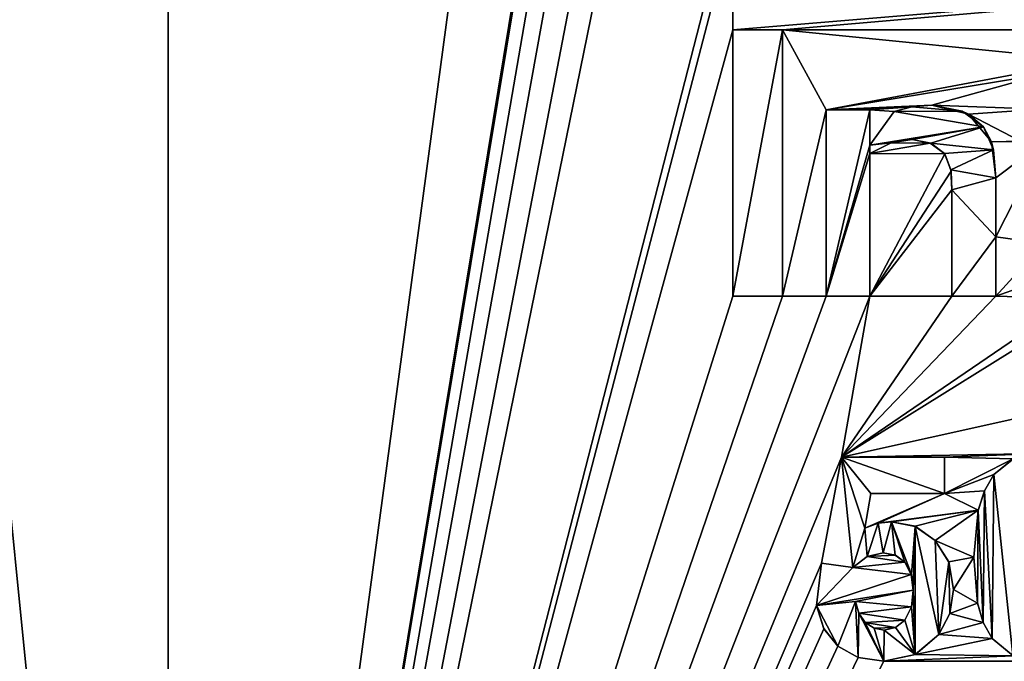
# Model space of a CAD drawing. Header units: millimetres. Extents: x -36.5 to 36.5, y -8.8 to 41.6.
# Tile 6 of 256: x -20.7 to -14.7, y 2.5 to 6.4. Entities that reach past the tile are written whole.
import ezdxf

# ---------------------------------------------------------------- set-up
doc = ezdxf.new("R2010")
doc.units = ezdxf.units.MM
doc.header["$LTSCALE"] = 65.185185
for name, color, linetype in [('1674', 7, 'CONTINUOUS'), ('1675', 7, 'CONTINUOUS'), ('1676', 7, 'CONTINUOUS'), ('1677', 7, 'CONTINUOUS'), ('1678', 7, 'CONTINUOUS'), ('1679', 7, 'CONTINUOUS'), ('1680', 7, 'CONTINUOUS'), ('1681', 7, 'CONTINUOUS'), ('1682', 7, 'CONTINUOUS'), ('1683', 7, 'CONTINUOUS'), ('1684', 7, 'CONTINUOUS'), ('1685', 7, 'CONTINUOUS'), ('1686', 7, 'CONTINUOUS'), ('1687', 7, 'CONTINUOUS'), ('1688', 7, 'CONTINUOUS'), ('1689', 7, 'CONTINUOUS'), ('1690', 7, 'CONTINUOUS'), ('1873', 7, 'CONTINUOUS'), ('1874', 7, 'CONTINUOUS'), ('1875', 7, 'CONTINUOUS'), ('1876', 7, 'CONTINUOUS'), ('1877', 7, 'CONTINUOUS'), ('1878', 7, 'CONTINUOUS'), ('1879', 7, 'CONTINUOUS'), ('1880', 7, 'CONTINUOUS'), ('1881', 7, 'CONTINUOUS'), ('1882', 7, 'CONTINUOUS'), ('1883', 7, 'CONTINUOUS'), ('1884', 7, 'CONTINUOUS'), ('1885', 7, 'CONTINUOUS'), ('1886', 7, 'CONTINUOUS'), ('1887', 7, 'CONTINUOUS'), ('1888', 7, 'CONTINUOUS'), ('1889', 7, 'CONTINUOUS'), ('1890', 7, 'CONTINUOUS'), ('1891', 7, 'CONTINUOUS'), ('1892', 7, 'CONTINUOUS'), ('1893', 7, 'CONTINUOUS'), ('1894', 7, 'CONTINUOUS'), ('1895', 7, 'CONTINUOUS'), ('1896', 7, 'CONTINUOUS'), ('1897', 7, 'CONTINUOUS'), ('2043', 7, 'CONTINUOUS'), ('546', 7, 'CONTINUOUS'), ('550', 7, 'CONTINUOUS'), ('551', 7, 'CONTINUOUS'), ('778', 7, 'CONTINUOUS')]:
    doc.layers.add(name, color=color, linetype=linetype)

msp = doc.modelspace()

# ---------------------------------------------------------------- linework, layer by layer
at = {"layer": '1674', "color": 7, "linetype": 'Continuous'}
for points in [[(-16.3282, 4.7302, 15.2), (-16.0222, 4.7302, 15.2), (-16.3282, 4.7302, 15), (-16.3282, 4.7302, 15.2)], [(-16.0222, 4.7302, 15.2), (-16.0222, 4.7302, 15), (-16.3282, 4.7302, 15), (-16.0222, 4.7302, 15.2)]]:
    msp.add_3dface(points, dxfattribs=at)
at = {"layer": '1675', "color": 7, "linetype": 'Continuous'}
for points in [[(-16.3282, 6.3672, 15.2), (-16.3282, 4.7302, 15.2), (-16.3282, 6.3672, 15), (-16.3282, 6.3672, 15.2)], [(-16.3282, 4.7302, 15.2), (-16.3282, 4.7302, 15), (-16.3282, 6.3672, 15), (-16.3282, 4.7302, 15.2)]]:
    msp.add_3dface(points, dxfattribs=at)
at = {"layer": '1676', "color": 7, "linetype": 'Continuous'}
for points in [[(-16.0222, 6.3672, 15.2), (-16.3282, 6.3672, 15.2), (-16.0222, 6.3672, 15), (-16.0222, 6.3672, 15.2)], [(-16.3282, 6.3672, 15.2), (-16.3282, 6.3672, 15), (-16.0222, 6.3672, 15), (-16.3282, 6.3672, 15.2)]]:
    msp.add_3dface(points, dxfattribs=at)
at = {"layer": '1677', "color": 7, "linetype": 'Continuous'}
for points in [[(-16.0222, 4.7302, 15.2), (-16.0222, 6.3672, 15.2), (-16.0222, 4.7302, 15), (-16.0222, 4.7302, 15.2)], [(-16.0222, 4.7302, 15), (-16.0222, 6.3672, 15.2), (-16.0222, 6.3672, 15), (-16.0222, 4.7302, 15)]]:
    msp.add_3dface(points, dxfattribs=at)
at = {"layer": '1678', "color": 7, "linetype": 'Continuous'}
for points in [[(-15.4842, 5.8752, 15.2), (-15.7542, 5.8752, 15.2), (-15.4842, 5.8752, 15), (-15.4842, 5.8752, 15.2)], [(-15.7542, 5.8752, 15.2), (-15.7542, 5.8752, 15), (-15.4842, 5.8752, 15), (-15.7542, 5.8752, 15.2)]]:
    msp.add_3dface(points, dxfattribs=at)
at = {"layer": '1679', "color": 7, "linetype": 'Continuous'}
for points in [[(-15.4842, 5.6582, 15.2), (-15.4842, 5.8752, 15.2), (-15.4842, 5.6582, 15), (-15.4842, 5.6582, 15.2)], [(-15.4842, 5.8752, 15.2), (-15.4842, 5.8752, 15), (-15.4842, 5.6582, 15), (-15.4842, 5.8752, 15.2)]]:
    msp.add_3dface(points, dxfattribs=at)
at = {"layer": '1680', "color": 7, "linetype": 'Continuous'}
for points in [[(-15.3362, 5.8652, 15.2), (-15.4842, 5.6582, 15.2), (-15.3362, 5.8652, 15), (-15.3362, 5.8652, 15.2)], [(-15.4842, 5.6582, 15.2), (-15.4842, 5.6582, 15), (-15.3362, 5.8652, 15), (-15.4842, 5.6582, 15.2)]]:
    msp.add_3dface(points, dxfattribs=at)
at = {"layer": '1681', "color": 7, "linetype": 'Continuous'}
for points in [[(-15.2265, 5.8937, 15.2), (-15.3362, 5.8652, 15.2), (-15.2265, 5.8937, 15), (-15.2265, 5.8937, 15.2)], [(-15.3362, 5.8652, 15.2), (-15.3362, 5.8652, 15), (-15.2265, 5.8937, 15), (-15.3362, 5.8652, 15.2)], [(-15.1042, 5.9042, 15.2), (-15.2265, 5.8937, 15.2), (-15.1042, 5.9042, 15), (-15.1042, 5.9042, 15.2)], [(-15.2265, 5.8937, 15.2), (-15.2265, 5.8937, 15), (-15.1042, 5.9042, 15), (-15.2265, 5.8937, 15.2)]]:
    msp.add_3dface(points, dxfattribs=at)
at = {"layer": '1682', "color": 7, "linetype": 'Continuous'}
for points in [[(-14.8782, 5.8481, 15.2), (-15.1042, 5.9042, 15.2), (-14.9169, 5.8669, 15), (-14.8782, 5.8481, 15.2)], [(-15.1042, 5.9042, 15.2), (-15.1042, 5.9042, 15), (-14.9169, 5.8669, 15), (-15.1042, 5.9042, 15.2)], [(-14.8782, 5.8481, 15.2), (-14.9169, 5.8669, 15), (-14.7853, 5.7703, 15), (-14.8782, 5.8481, 15.2)], [(-14.7366, 5.6776, 15.2), (-14.8782, 5.8481, 15.2), (-14.7853, 5.7703, 15), (-14.7366, 5.6776, 15.2)], [(-14.7366, 5.6776, 15.2), (-14.7853, 5.7703, 15), (-14.7241, 5.6281, 15), (-14.7366, 5.6776, 15.2)], [(-14.7102, 5.4562, 15.2), (-14.7366, 5.6776, 15.2), (-14.7102, 5.4562, 15), (-14.7102, 5.4562, 15.2)], [(-14.7366, 5.6776, 15.2), (-14.7241, 5.6281, 15), (-14.7102, 5.4562, 15), (-14.7366, 5.6776, 15.2)]]:
    msp.add_3dface(points, dxfattribs=at)
at = {"layer": '1683', "color": 7, "linetype": 'Continuous'}
for points in [[(-14.7102, 5.0934, 15.2), (-14.7102, 5.4562, 15.2), (-14.7102, 5.0935, 15), (-14.7102, 5.0934, 15.2)], [(-14.7102, 5.4562, 15.2), (-14.7102, 5.4562, 15), (-14.7102, 5.0935, 15), (-14.7102, 5.4562, 15.2)], [(-14.7102, 5.0934, 15.2), (-14.7102, 5.0935, 15), (-14.7102, 4.7302, 15), (-14.7102, 5.0934, 15.2)], [(-14.7102, 4.7302, 15.2), (-14.7102, 5.0934, 15.2), (-14.7102, 4.7302, 15), (-14.7102, 4.7302, 15.2)]]:
    msp.add_3dface(points, dxfattribs=at)
at = {"layer": '1684', "color": 7, "linetype": 'Continuous'}
for points in [[(-14.9802, 4.7302, 15.2), (-14.7102, 4.7302, 15.2), (-14.9802, 4.7302, 15), (-14.9802, 4.7302, 15.2)], [(-14.7102, 4.7302, 15.2), (-14.7102, 4.7302, 15), (-14.9802, 4.7302, 15), (-14.7102, 4.7302, 15.2)]]:
    msp.add_3dface(points, dxfattribs=at)
at = {"layer": '1685', "color": 7, "linetype": 'Continuous'}
for points in [[(-14.9802, 5.3822, 15.2), (-14.9802, 4.7302, 15.2), (-14.9802, 5.3822, 15), (-14.9802, 5.3822, 15.2)], [(-14.9802, 4.7302, 15.2), (-14.9802, 4.7302, 15), (-14.9802, 5.3822, 15), (-14.9802, 4.7302, 15.2)]]:
    msp.add_3dface(points, dxfattribs=at)
at = {"layer": '1686', "color": 7, "linetype": 'Continuous'}
for points in [[(-15.2242, 5.6932, 15.2), (-15.1142, 5.6708, 15.2), (-15.2242, 5.6932, 15), (-15.2242, 5.6932, 15.2)], [(-15.1142, 5.6708, 15.2), (-15.1096, 5.6691, 15), (-15.2242, 5.6932, 15), (-15.1142, 5.6708, 15.2)], [(-15.1142, 5.6708, 15.2), (-15.0238, 5.6041, 15.2), (-15.1096, 5.6691, 15), (-15.1142, 5.6708, 15.2)], [(-15.0238, 5.6041, 15.2), (-15.0265, 5.6065, 15), (-15.1096, 5.6691, 15), (-15.0238, 5.6041, 15.2)], [(-15.0238, 5.6041, 15.2), (-14.9867, 5.5053, 15), (-15.0265, 5.6065, 15), (-15.0238, 5.6041, 15.2)], [(-15.0238, 5.6041, 15.2), (-14.9852, 5.4975, 15.2), (-14.9867, 5.5053, 15), (-15.0238, 5.6041, 15.2)], [(-14.9852, 5.4975, 15.2), (-14.9802, 5.3822, 15.2), (-14.9867, 5.5053, 15), (-14.9852, 5.4975, 15.2)], [(-14.9802, 5.3822, 15.2), (-14.9802, 5.3822, 15), (-14.9867, 5.5053, 15), (-14.9802, 5.3822, 15.2)]]:
    msp.add_3dface(points, dxfattribs=at)
at = {"layer": '1687', "color": 7, "linetype": 'Continuous'}
for points in [[(-15.3549, 5.6715, 15.2), (-15.2242, 5.6932, 15.2), (-15.3541, 5.6717, 15), (-15.3549, 5.6715, 15.2)], [(-15.2242, 5.6932, 15.2), (-15.2242, 5.6932, 15), (-15.3541, 5.6717, 15), (-15.2242, 5.6932, 15.2)], [(-15.3549, 5.6715, 15.2), (-15.3541, 5.6717, 15), (-15.4842, 5.6062, 15), (-15.3549, 5.6715, 15.2)], [(-15.4842, 5.6062, 15.2), (-15.3549, 5.6715, 15.2), (-15.4842, 5.6062, 15), (-15.4842, 5.6062, 15.2)]]:
    msp.add_3dface(points, dxfattribs=at)
at = {"layer": '1688', "color": 7, "linetype": 'Continuous'}
for points in [[(-15.4842, 4.7302, 15.2), (-15.4842, 5.6062, 15.2), (-15.4842, 4.7302, 15), (-15.4842, 4.7302, 15.2)], [(-15.4842, 5.6062, 15.2), (-15.4842, 5.6062, 15), (-15.4842, 4.7302, 15), (-15.4842, 5.6062, 15.2)]]:
    msp.add_3dface(points, dxfattribs=at)
at = {"layer": '1689', "color": 7, "linetype": 'Continuous'}
for points in [[(-15.7542, 4.7302, 15.2), (-15.4842, 4.7302, 15.2), (-15.7542, 4.7302, 15), (-15.7542, 4.7302, 15.2)], [(-15.4842, 4.7302, 15.2), (-15.4842, 4.7302, 15), (-15.7542, 4.7302, 15), (-15.4842, 4.7302, 15.2)]]:
    msp.add_3dface(points, dxfattribs=at)
at = {"layer": '1690', "color": 7, "linetype": 'Continuous'}
for points in [[(-15.7542, 5.8752, 15.2), (-15.7542, 4.7302, 15.2), (-15.7542, 5.8752, 15), (-15.7542, 5.8752, 15.2)], [(-15.7542, 5.8752, 15), (-15.7542, 4.7302, 15.2), (-15.7542, 4.7302, 15), (-15.7542, 5.8752, 15)]]:
    msp.add_3dface(points, dxfattribs=at)
at = {"layer": '1873', "color": 7, "linetype": 'Continuous'}
for points in [[(-15.8121, 2.8286, 15.2), (-15.7683, 2.6855, 15.2), (-15.8121, 2.8286, 15), (-15.8121, 2.8286, 15.2)], [(-15.8121, 2.8286, 15), (-15.7683, 2.6855, 15.2), (-15.7688, 2.6864, 15), (-15.8121, 2.8286, 15)], [(-15.7683, 2.6855, 15.2), (-15.682, 2.5783, 15.2), (-15.7688, 2.6864, 15), (-15.7683, 2.6855, 15.2)], [(-15.682, 2.5783, 15.2), (-15.682, 2.5783, 15), (-15.7688, 2.6864, 15), (-15.682, 2.5783, 15.2)]]:
    msp.add_3dface(points, dxfattribs=at)
at = {"layer": '1874', "color": 7, "linetype": 'Continuous'}
for points in [[(-15.682, 2.5783, 15.2), (-15.5572, 2.5091, 15.2), (-15.682, 2.5783, 15), (-15.682, 2.5783, 15.2)], [(-15.5572, 2.5091, 15.2), (-15.5565, 2.5089, 15), (-15.682, 2.5783, 15), (-15.5572, 2.5091, 15.2)], [(-15.5572, 2.5091, 15.2), (-15.3994, 2.4858, 15.2), (-15.5565, 2.5089, 15), (-15.5572, 2.5091, 15.2)], [(-15.3994, 2.4858, 15.2), (-15.3994, 2.4858, 15), (-15.5565, 2.5089, 15), (-15.3994, 2.4858, 15.2)]]:
    msp.add_3dface(points, dxfattribs=at)
at = {"layer": '1875', "color": 7, "linetype": 'Continuous'}
for points in [[(-15.2046, 2.5279, 15.2), (-15.0607, 2.6511, 15.2), (-15.2062, 2.5272, 15), (-15.2046, 2.5279, 15.2)], [(-15.0607, 2.6511, 15.2), (-15.0607, 2.6511, 15), (-15.2062, 2.5272, 15), (-15.0607, 2.6511, 15.2)], [(-15.3994, 2.4858, 15.2), (-15.2046, 2.5279, 15.2), (-15.3994, 2.4858, 15), (-15.3994, 2.4858, 15.2)], [(-15.2046, 2.5279, 15.2), (-15.2062, 2.5272, 15), (-15.3994, 2.4858, 15), (-15.2046, 2.5279, 15.2)]]:
    msp.add_3dface(points, dxfattribs=at)
at = {"layer": '1876', "color": 7, "linetype": 'Continuous'}
for points in [[(-14.9937, 2.7801, 15.2), (-14.9713, 2.9267, 15.2), (-14.9937, 2.78, 15), (-14.9937, 2.7801, 15.2)], [(-14.9713, 2.9267, 15.2), (-14.9713, 2.9267, 15), (-14.9937, 2.78, 15), (-14.9713, 2.9267, 15.2)], [(-15.0607, 2.6511, 15.2), (-14.9937, 2.7801, 15.2), (-15.0607, 2.6511, 15), (-15.0607, 2.6511, 15.2)], [(-14.9937, 2.7801, 15.2), (-14.9937, 2.78, 15), (-15.0607, 2.6511, 15), (-14.9937, 2.7801, 15.2)]]:
    msp.add_3dface(points, dxfattribs=at)
at = {"layer": '1877', "color": 7, "linetype": 'Continuous'}
for points in [[(-15.0001, 3.0961, 15.2), (-15.0826, 3.2272, 15.2), (-14.9997, 3.0951, 15), (-15.0001, 3.0961, 15.2)], [(-15.0826, 3.2272, 15.2), (-15.0826, 3.2272, 15), (-14.9997, 3.0951, 15), (-15.0826, 3.2272, 15.2)], [(-14.9713, 2.9267, 15.2), (-15.0001, 3.0961, 15.2), (-14.9713, 2.9267, 15), (-14.9713, 2.9267, 15.2)], [(-15.0001, 3.0961, 15.2), (-14.9997, 3.0951, 15), (-14.9713, 2.9267, 15), (-15.0001, 3.0961, 15.2)]]:
    msp.add_3dface(points, dxfattribs=at)
at = {"layer": '1878', "color": 7, "linetype": 'Continuous'}
for points in [[(-15.207, 3.3151, 15.2), (-15.3525, 3.3436, 15.2), (-15.2058, 3.3145, 15), (-15.207, 3.3151, 15.2)], [(-15.3525, 3.3436, 15.2), (-15.3525, 3.3436, 15), (-15.2058, 3.3145, 15), (-15.3525, 3.3436, 15.2)], [(-15.0826, 3.2272, 15.2), (-15.207, 3.3151, 15.2), (-15.0826, 3.2272, 15), (-15.0826, 3.2272, 15.2)], [(-15.207, 3.3151, 15.2), (-15.2058, 3.3145, 15), (-15.0826, 3.2272, 15), (-15.207, 3.3151, 15.2)]]:
    msp.add_3dface(points, dxfattribs=at)
at = {"layer": '1879', "color": 7, "linetype": 'Continuous'}
for points in [[(-15.4343, 3.3338, 15.2), (-15.5162, 3.3035, 15.2), (-15.4342, 3.3338, 15), (-15.4343, 3.3338, 15.2)], [(-15.5162, 3.3035, 15.2), (-15.5162, 3.3035, 15), (-15.4342, 3.3338, 15), (-15.5162, 3.3035, 15.2)], [(-15.3525, 3.3436, 15.2), (-15.4343, 3.3338, 15.2), (-15.3525, 3.3436, 15), (-15.3525, 3.3436, 15.2)], [(-15.4343, 3.3338, 15.2), (-15.4342, 3.3338, 15), (-15.3525, 3.3436, 15), (-15.4343, 3.3338, 15.2)]]:
    msp.add_3dface(points, dxfattribs=at)
at = {"layer": '1880', "color": 7, "linetype": 'Continuous'}
for points in [[(-15.5162, 3.3035, 15.2), (-15.4787, 3.5159, 15.2), (-15.5162, 3.3035, 15), (-15.5162, 3.3035, 15.2)], [(-15.4787, 3.5159, 15.2), (-15.4787, 3.5159, 15), (-15.5162, 3.3035, 15), (-15.4787, 3.5159, 15.2)]]:
    msp.add_3dface(points, dxfattribs=at)
at = {"layer": '1881', "color": 7, "linetype": 'Continuous'}
for points in [[(-15.4787, 3.5159, 15.2), (-15.0268, 3.5159, 15.2), (-15.4787, 3.5159, 15), (-15.4787, 3.5159, 15.2)], [(-15.0268, 3.5159, 15.2), (-15.0268, 3.5159, 15), (-15.4787, 3.5159, 15), (-15.0268, 3.5159, 15.2)]]:
    msp.add_3dface(points, dxfattribs=at)
at = {"layer": '1882', "color": 7, "linetype": 'Continuous'}
for points in [[(-15.0268, 3.5159, 15.2), (-15.0268, 3.7401, 15.2), (-15.0268, 3.5159, 15), (-15.0268, 3.5159, 15.2)], [(-15.0268, 3.7401, 15.2), (-15.0268, 3.7401, 15), (-15.0268, 3.5159, 15), (-15.0268, 3.7401, 15.2)]]:
    msp.add_3dface(points, dxfattribs=at)
at = {"layer": '1883', "color": 7, "linetype": 'Continuous'}
for points in [[(-15.0268, 3.7401, 15.2), (-15.6603, 3.7401, 15.2), (-15.0268, 3.7401, 15), (-15.0268, 3.7401, 15.2)], [(-15.6603, 3.7401, 15.2), (-15.6603, 3.7401, 15), (-15.0268, 3.7401, 15), (-15.6603, 3.7401, 15.2)]]:
    msp.add_3dface(points, dxfattribs=at)
at = {"layer": '1884', "color": 7, "linetype": 'Continuous'}
for points in [[(-15.6603, 3.7401, 15.2), (-15.7831, 3.0895, 15.2), (-15.6603, 3.7401, 15), (-15.6603, 3.7401, 15.2)], [(-15.7831, 3.0895, 15.2), (-15.7831, 3.0895, 15), (-15.6603, 3.7401, 15), (-15.7831, 3.0895, 15.2)]]:
    msp.add_3dface(points, dxfattribs=at)
at = {"layer": '1885', "color": 7, "linetype": 'Continuous'}
for points in [[(-15.7831, 3.0895, 15.2), (-15.5887, 3.0614, 15.2), (-15.5887, 3.0614, 15), (-15.7831, 3.0895, 15.2)], [(-15.7831, 3.0895, 15.2), (-15.5887, 3.0614, 15), (-15.7831, 3.0895, 15), (-15.7831, 3.0895, 15.2)]]:
    msp.add_3dface(points, dxfattribs=at)
at = {"layer": '1886', "color": 7, "linetype": 'Continuous'}
for points in [[(-15.501, 3.1299, 15.2), (-15.4036, 3.1526, 15.2), (-15.5021, 3.1294, 15), (-15.501, 3.1299, 15.2)], [(-15.4036, 3.1526, 15.2), (-15.4036, 3.1526, 15), (-15.5021, 3.1294, 15), (-15.4036, 3.1526, 15.2)], [(-15.5887, 3.0614, 15.2), (-15.501, 3.1299, 15.2), (-15.5887, 3.0614, 15), (-15.5887, 3.0614, 15.2)], [(-15.501, 3.1299, 15.2), (-15.5021, 3.1294, 15), (-15.5887, 3.0614, 15), (-15.501, 3.1299, 15.2)]]:
    msp.add_3dface(points, dxfattribs=at)
at = {"layer": '1887', "color": 7, "linetype": 'Continuous'}
for points in [[(-15.4036, 3.1526, 15.2), (-15.3282, 3.1377, 15.2), (-15.4036, 3.1526, 15), (-15.4036, 3.1526, 15.2)], [(-15.3282, 3.1377, 15.2), (-15.3289, 3.138, 15), (-15.4036, 3.1526, 15), (-15.3282, 3.1377, 15.2)], [(-15.3282, 3.1377, 15.2), (-15.2698, 3.0946, 15.2), (-15.3289, 3.138, 15), (-15.3282, 3.1377, 15.2)], [(-15.2698, 3.0946, 15.2), (-15.2698, 3.0946, 15), (-15.3289, 3.138, 15), (-15.2698, 3.0946, 15.2)]]:
    msp.add_3dface(points, dxfattribs=at)
at = {"layer": '1888', "color": 7, "linetype": 'Continuous'}
for points in [[(-15.2698, 3.0946, 15.2), (-15.23, 3.0194, 15.2), (-15.2698, 3.0946, 15), (-15.2698, 3.0946, 15.2)], [(-15.23, 3.0194, 15.2), (-15.2298, 3.0189, 15), (-15.2698, 3.0946, 15), (-15.23, 3.0194, 15.2)], [(-15.23, 3.0194, 15.2), (-15.2178, 2.9224, 15.2), (-15.2298, 3.0189, 15), (-15.23, 3.0194, 15.2)], [(-15.2178, 2.9224, 15.2), (-15.2178, 2.9224, 15), (-15.2298, 3.0189, 15), (-15.2178, 2.9224, 15.2)]]:
    msp.add_3dface(points, dxfattribs=at)
at = {"layer": '1889', "color": 7, "linetype": 'Continuous'}
for points in [[(-15.2178, 2.9224, 15.2), (-15.2298, 2.8193, 15.2), (-15.2178, 2.9224, 15), (-15.2178, 2.9224, 15.2)], [(-15.2298, 2.8193, 15.2), (-15.2297, 2.8198, 15), (-15.2178, 2.9224, 15), (-15.2298, 2.8193, 15.2)], [(-15.2298, 2.8193, 15.2), (-15.27, 2.7384, 15.2), (-15.2297, 2.8198, 15), (-15.2298, 2.8193, 15.2)], [(-15.27, 2.7384, 15.2), (-15.27, 2.7384, 15), (-15.2297, 2.8198, 15), (-15.27, 2.7384, 15.2)]]:
    msp.add_3dface(points, dxfattribs=at)
at = {"layer": '1890', "color": 7, "linetype": 'Continuous'}
for points in [[(-15.27, 2.7384, 15.2), (-15.3279, 2.6926, 15.2), (-15.27, 2.7384, 15), (-15.27, 2.7384, 15.2)], [(-15.3279, 2.6926, 15.2), (-15.3275, 2.6929, 15), (-15.27, 2.7384, 15), (-15.3279, 2.6926, 15.2)], [(-15.3279, 2.6926, 15.2), (-15.3968, 2.6777, 15.2), (-15.3275, 2.6929, 15), (-15.3279, 2.6926, 15.2)], [(-15.3968, 2.6777, 15.2), (-15.3968, 2.6777, 15), (-15.3275, 2.6929, 15), (-15.3968, 2.6777, 15.2)]]:
    msp.add_3dface(points, dxfattribs=at)
at = {"layer": '1891', "color": 7, "linetype": 'Continuous'}
for points in [[(-15.4594, 2.6894, 15.2), (-15.513, 2.7244, 15.2), (-15.459, 2.6893, 15), (-15.4594, 2.6894, 15.2)], [(-15.513, 2.7244, 15.2), (-15.513, 2.7244, 15), (-15.459, 2.6893, 15), (-15.513, 2.7244, 15.2)], [(-15.3968, 2.6777, 15.2), (-15.4594, 2.6894, 15.2), (-15.3968, 2.6777, 15), (-15.3968, 2.6777, 15.2)], [(-15.4594, 2.6894, 15.2), (-15.459, 2.6893, 15), (-15.3968, 2.6777, 15), (-15.4594, 2.6894, 15.2)]]:
    msp.add_3dface(points, dxfattribs=at)
at = {"layer": '1892', "color": 7, "linetype": 'Continuous'}
for points in [[(-15.5533, 2.7804, 15.2), (-15.5733, 2.8533, 15.2), (-15.5535, 2.7808, 15), (-15.5533, 2.7804, 15.2)], [(-15.5733, 2.8533, 15.2), (-15.5733, 2.8533, 15), (-15.5535, 2.7808, 15), (-15.5733, 2.8533, 15.2)], [(-15.5533, 2.7804, 15.2), (-15.5535, 2.7808, 15), (-15.513, 2.7244, 15), (-15.5533, 2.7804, 15.2)], [(-15.513, 2.7244, 15.2), (-15.5533, 2.7804, 15.2), (-15.513, 2.7244, 15), (-15.513, 2.7244, 15.2)]]:
    msp.add_3dface(points, dxfattribs=at)
at = {"layer": '1893', "color": 7, "linetype": 'Continuous'}
for points in [[(-15.5733, 2.8533, 15.2), (-15.8121, 2.8286, 15.2), (-15.5733, 2.8533, 15), (-15.5733, 2.8533, 15.2)], [(-15.8121, 2.8286, 15.2), (-15.8121, 2.8286, 15), (-15.5733, 2.8533, 15), (-15.8121, 2.8286, 15.2)]]:
    msp.add_3dface(points, dxfattribs=at)
at = {"layer": '1894', "color": 7, "linetype": 'Continuous'}
for points in [[(-14.6028, 3.7295, 15.2), (-14.7223, 3.6343, 15.2), (-14.6016, 3.73, 15), (-14.6028, 3.7295, 15.2)], [(-14.7223, 3.6343, 15.2), (-14.7223, 3.6343, 15), (-14.6016, 3.73, 15), (-14.7223, 3.6343, 15.2)]]:
    msp.add_3dface(points, dxfattribs=at)
at = {"layer": '1895', "color": 7, "linetype": 'Continuous'}
for points in [[(-14.78, 3.5339, 15.2), (-14.7805, 3.5328, 15), (-14.7223, 3.6343, 15), (-14.78, 3.5339, 15.2)], [(-14.7223, 3.6343, 15.2), (-14.78, 3.5339, 15.2), (-14.7223, 3.6343, 15), (-14.7223, 3.6343, 15.2)], [(-14.8181, 3.4141, 15.2), (-14.8185, 3.4119, 15), (-14.7805, 3.5328, 15), (-14.8181, 3.4141, 15.2)], [(-14.78, 3.5339, 15.2), (-14.8181, 3.4141, 15.2), (-14.7805, 3.5328, 15), (-14.78, 3.5339, 15.2)], [(-14.8181, 3.4141, 15.2), (-14.8451, 3.1262, 15.2), (-14.8185, 3.4119, 15), (-14.8181, 3.4141, 15.2)], [(-14.8451, 3.1262, 15.2), (-14.8451, 3.1262, 15), (-14.8185, 3.4119, 15), (-14.8451, 3.1262, 15.2)]]:
    msp.add_3dface(points, dxfattribs=at)
at = {"layer": '1896', "color": 7, "linetype": 'Continuous'}
for points in [[(-14.8451, 3.1262, 15.2), (-14.8221, 2.8432, 15.2), (-14.8451, 3.1262, 15), (-14.8451, 3.1262, 15.2)], [(-14.8221, 2.8432, 15.2), (-14.8223, 2.8445, 15), (-14.8451, 3.1262, 15), (-14.8221, 2.8432, 15.2)], [(-14.8221, 2.8432, 15.2), (-14.7887, 2.7244, 15), (-14.8223, 2.8445, 15), (-14.8221, 2.8432, 15.2)], [(-14.8221, 2.8432, 15.2), (-14.7882, 2.723, 15.2), (-14.7887, 2.7244, 15), (-14.8221, 2.8432, 15.2)], [(-14.7882, 2.723, 15.2), (-14.7337, 2.6255, 15.2), (-14.7887, 2.7244, 15), (-14.7882, 2.723, 15.2)], [(-14.7337, 2.6255, 15.2), (-14.7337, 2.6255, 15), (-14.7887, 2.7244, 15), (-14.7337, 2.6255, 15.2)]]:
    msp.add_3dface(points, dxfattribs=at)
at = {"layer": '1897', "color": 7, "linetype": 'Continuous'}
for points in [[(-14.7337, 2.6255, 15.2), (-14.6034, 2.52, 15.2), (-14.7337, 2.6255, 15), (-14.7337, 2.6255, 15.2)], [(-14.6034, 2.52, 15.2), (-14.6047, 2.5208, 15), (-14.7337, 2.6255, 15), (-14.6034, 2.52, 15.2)]]:
    msp.add_3dface(points, dxfattribs=at)
at = {"layer": '2043', "color": 7, "linetype": 'Continuous'}
for points in [[(-15.7831, 3.0895, 15), (-15.5887, 3.0614, 15), (-15.6603, 3.7401, 15), (-15.7831, 3.0895, 15)], [(-15.6603, 3.7401, 15), (-15.5887, 3.0614, 15), (-15.5162, 3.3035, 15), (-15.6603, 3.7401, 15)], [(-15.0268, 3.7401, 15), (-15.6603, 3.7401, 15), (-15.0268, 3.5159, 15), (-15.0268, 3.7401, 15)], [(-15.0268, 3.5159, 15), (-15.6603, 3.7401, 15), (-15.4787, 3.5159, 15), (-15.0268, 3.5159, 15)], [(-15.4787, 3.5159, 15), (-15.6603, 3.7401, 15), (-15.5162, 3.3035, 15), (-15.4787, 3.5159, 15)], [(-14.7223, 3.6343, 15), (-14.6047, 2.5208, 15), (-14.6016, 3.73, 15), (-14.7223, 3.6343, 15)], [(-14.7805, 3.5328, 15), (-14.7337, 2.6255, 15), (-14.7223, 3.6343, 15), (-14.7805, 3.5328, 15)], [(-14.7337, 2.6255, 15), (-14.6047, 2.5208, 15), (-14.7223, 3.6343, 15), (-14.7337, 2.6255, 15)], [(-14.8185, 3.4119, 15), (-14.7887, 2.7244, 15), (-14.7805, 3.5328, 15), (-14.8185, 3.4119, 15)], [(-14.7887, 2.7244, 15), (-14.7337, 2.6255, 15), (-14.7805, 3.5328, 15), (-14.7887, 2.7244, 15)], [(-14.8451, 3.1262, 15), (-14.8223, 2.8445, 15), (-14.8185, 3.4119, 15), (-14.8451, 3.1262, 15)], [(-14.8223, 2.8445, 15), (-14.7887, 2.7244, 15), (-14.8185, 3.4119, 15), (-14.8223, 2.8445, 15)], [(-15.5162, 3.3035, 15), (-15.5021, 3.1294, 15), (-15.4342, 3.3338, 15), (-15.5162, 3.3035, 15)], [(-15.5021, 3.1294, 15), (-15.4036, 3.1526, 15), (-15.4342, 3.3338, 15), (-15.5021, 3.1294, 15)], [(-15.4342, 3.3338, 15), (-15.4036, 3.1526, 15), (-15.3525, 3.3436, 15), (-15.4342, 3.3338, 15)], [(-15.4036, 3.1526, 15), (-15.3289, 3.138, 15), (-15.3525, 3.3436, 15), (-15.4036, 3.1526, 15)], [(-15.2698, 3.0946, 15), (-15.2298, 3.0189, 15), (-15.3525, 3.3436, 15), (-15.2698, 3.0946, 15)], [(-15.3525, 3.3436, 15), (-15.2298, 3.0189, 15), (-15.2058, 3.3145, 15), (-15.3525, 3.3436, 15)], [(-15.3289, 3.138, 15), (-15.2698, 3.0946, 15), (-15.3525, 3.3436, 15), (-15.3289, 3.138, 15)], [(-15.5887, 3.0614, 15), (-15.5021, 3.1294, 15), (-15.5162, 3.3035, 15), (-15.5887, 3.0614, 15)], [(-15.2298, 3.0189, 15), (-15.2178, 2.9224, 15), (-15.2058, 3.3145, 15), (-15.2298, 3.0189, 15)], [(-15.2058, 3.3145, 15), (-15.2178, 2.9224, 15), (-15.2062, 2.5272, 15), (-15.2058, 3.3145, 15)], [(-15.0607, 2.6511, 15), (-15.2058, 3.3145, 15), (-15.2062, 2.5272, 15), (-15.0607, 2.6511, 15)], [(-15.0826, 3.2272, 15), (-15.2058, 3.3145, 15), (-15.0607, 2.6511, 15), (-15.0826, 3.2272, 15)], [(-14.9997, 3.0951, 15), (-15.0826, 3.2272, 15), (-15.0607, 2.6511, 15), (-14.9997, 3.0951, 15)], [(-14.9937, 2.78, 15), (-14.9997, 3.0951, 15), (-15.0607, 2.6511, 15), (-14.9937, 2.78, 15)], [(-14.9713, 2.9267, 15), (-14.9997, 3.0951, 15), (-14.9937, 2.78, 15), (-14.9713, 2.9267, 15)], [(-15.2178, 2.9224, 15), (-15.2297, 2.8198, 15), (-15.2062, 2.5272, 15), (-15.2178, 2.9224, 15)], [(-15.5733, 2.8533, 15), (-15.8121, 2.8286, 15), (-15.682, 2.5783, 15), (-15.5733, 2.8533, 15)], [(-15.5565, 2.5089, 15), (-15.5733, 2.8533, 15), (-15.682, 2.5783, 15), (-15.5565, 2.5089, 15)], [(-15.5535, 2.7808, 15), (-15.5733, 2.8533, 15), (-15.5565, 2.5089, 15), (-15.5535, 2.7808, 15)], [(-15.682, 2.5783, 15), (-15.8121, 2.8286, 15), (-15.7688, 2.6864, 15), (-15.682, 2.5783, 15)], [(-15.2297, 2.8198, 15), (-15.27, 2.7384, 15), (-15.2062, 2.5272, 15), (-15.2297, 2.8198, 15)], [(-15.3994, 2.4858, 15), (-15.5535, 2.7808, 15), (-15.5565, 2.5089, 15), (-15.3994, 2.4858, 15)], [(-15.513, 2.7244, 15), (-15.5535, 2.7808, 15), (-15.3994, 2.4858, 15), (-15.513, 2.7244, 15)], [(-15.27, 2.7384, 15), (-15.3275, 2.6929, 15), (-15.2062, 2.5272, 15), (-15.27, 2.7384, 15)], [(-15.459, 2.6893, 15), (-15.513, 2.7244, 15), (-15.3994, 2.4858, 15), (-15.459, 2.6893, 15)], [(-15.3968, 2.6777, 15), (-15.459, 2.6893, 15), (-15.3994, 2.4858, 15), (-15.3968, 2.6777, 15)], [(-15.2062, 2.5272, 15), (-15.3968, 2.6777, 15), (-15.3994, 2.4858, 15), (-15.2062, 2.5272, 15)], [(-15.3275, 2.6929, 15), (-15.3968, 2.6777, 15), (-15.2062, 2.5272, 15), (-15.3275, 2.6929, 15)]]:
    msp.add_3dface(points, dxfattribs=at)
at = {"layer": '546', "color": 7, "linetype": 'Continuous'}
for points in [[(-17.1466, 9.7727, 15.2), (-16.7171, 16.6, 15.2), (-19.8, -6.3, 15.2), (-17.1466, 9.7727, 15.2)], [(-16.7171, 16.6, 15.2), (-19.8, 16.6, 15.2), (-19.8, -6.3, 15.2), (-16.7171, 16.6, 15.2)], [(-17.1732, 9.5593, 15.2), (-17.1466, 9.7727, 15.2), (-19.8, -6.3, 15.2), (-17.1732, 9.5593, 15.2)], [(-17.1134, 9.2887, 15.2), (-17.1732, 9.5593, 15.2), (-19.8, -6.3, 15.2), (-17.1134, 9.2887, 15.2)], [(-17.0066, 9.1571, 15.2), (-17.1134, 9.2887, 15.2), (-19.8, -6.3, 15.2), (-17.0066, 9.1571, 15.2)], [(-16.8396, 9.0807, 15.2), (-17.0066, 9.1571, 15.2), (-19.8, -6.3, 15.2), (-16.8396, 9.0807, 15.2)], [(-16.6641, 9.0753, 15.2), (-16.8396, 9.0807, 15.2), (-19.8, -6.3, 15.2), (-16.6641, 9.0753, 15.2)], [(-16.3272, 7.1992, 15.2), (-16.6641, 9.0753, 15.2), (-19.8, -6.3, 15.2), (-16.3272, 7.1992, 15.2)], [(-16.3272, 7.0072, 15.2), (-16.3272, 7.1992, 15.2), (-19.8, -6.3, 15.2), (-16.3272, 7.0072, 15.2)], [(-16.3282, 6.3672, 15.2), (-16.3272, 7.0072, 15.2), (-19.8, -6.3, 15.2), (-16.3282, 6.3672, 15.2)], [(-8.6512, 7.0072, 15.2), (-16.3272, 7.0072, 15.2), (-16.3282, 6.3672, 15.2), (-8.6512, 7.0072, 15.2)], [(-16.0222, 6.3672, 15.2), (-8.6512, 7.0072, 15.2), (-16.3282, 6.3672, 15.2), (-16.0222, 6.3672, 15.2)], [(-9.7722, 6.3672, 15.2), (-8.6512, 7.0072, 15.2), (-16.0222, 6.3672, 15.2), (-9.7722, 6.3672, 15.2)], [(-16.3282, 4.7302, 15.2), (-16.3282, 6.3672, 15.2), (-19.8, -6.3, 15.2), (-16.3282, 4.7302, 15.2)], [(-14.1382, 6.1782, 15.2), (-9.7722, 6.3672, 15.2), (-16.0222, 6.3672, 15.2), (-14.1382, 6.1782, 15.2)], [(-15.7542, 5.8752, 15.2), (-14.1382, 6.1782, 15.2), (-16.0222, 6.3672, 15.2), (-15.7542, 5.8752, 15.2)], [(-16.0222, 4.7302, 15.2), (-15.7542, 5.8752, 15.2), (-16.0222, 6.3672, 15.2), (-16.0222, 4.7302, 15.2)], [(-14.4072, 6.0952, 15.2), (-14.1382, 6.1782, 15.2), (-15.7542, 5.8752, 15.2), (-14.4072, 6.0952, 15.2)], [(-14.4072, 6.0952, 15.2), (-15.7542, 5.8752, 15.2), (-15.1042, 5.9042, 15.2), (-14.4072, 6.0952, 15.2)], [(-14.4372, 5.8792, 15.2), (-14.4072, 6.0952, 15.2), (-15.1042, 5.9042, 15.2), (-14.4372, 5.8792, 15.2)], [(-15.7542, 4.7302, 15.2), (-15.7542, 5.8752, 15.2), (-16.0222, 4.7302, 15.2), (-15.7542, 4.7302, 15.2)], [(-15.1042, 5.9042, 15.2), (-15.7542, 5.8752, 15.2), (-15.2265, 5.8937, 15.2), (-15.1042, 5.9042, 15.2)], [(-15.2265, 5.8937, 15.2), (-15.7542, 5.8752, 15.2), (-15.4842, 5.8752, 15.2), (-15.2265, 5.8937, 15.2)], [(-15.3362, 5.8652, 15.2), (-15.2265, 5.8937, 15.2), (-15.4842, 5.8752, 15.2), (-15.3362, 5.8652, 15.2)], [(-15.4842, 5.6582, 15.2), (-15.3362, 5.8652, 15.2), (-15.4842, 5.8752, 15.2), (-15.4842, 5.6582, 15.2)], [(-14.8782, 5.8481, 15.2), (-14.4372, 5.8792, 15.2), (-15.1042, 5.9042, 15.2), (-14.8782, 5.8481, 15.2)], [(-14.5592, 5.6822, 15.2), (-14.4372, 5.8792, 15.2), (-14.8782, 5.8481, 15.2), (-14.5592, 5.6822, 15.2)], [(-14.7366, 5.6776, 15.2), (-14.5592, 5.6822, 15.2), (-14.8782, 5.8481, 15.2), (-14.7366, 5.6776, 15.2)], [(-15.2242, 5.6932, 15.2), (-15.3549, 5.6715, 15.2), (-15.1142, 5.6708, 15.2), (-15.2242, 5.6932, 15.2)], [(-15.3549, 5.6715, 15.2), (-15.4842, 5.6062, 15.2), (-15.1142, 5.6708, 15.2), (-15.3549, 5.6715, 15.2)], [(-15.1142, 5.6708, 15.2), (-15.4842, 5.6062, 15.2), (-15.0238, 5.6041, 15.2), (-15.1142, 5.6708, 15.2)], [(-14.4102, 5.6822, 15.2), (-14.5592, 5.6822, 15.2), (-14.7366, 5.6776, 15.2), (-14.4102, 5.6822, 15.2)], [(-14.7102, 5.4562, 15.2), (-14.4102, 5.6822, 15.2), (-14.7366, 5.6776, 15.2), (-14.7102, 5.4562, 15.2)], [(-14.4152, 5.0532, 15.2), (-14.4102, 5.6822, 15.2), (-14.7102, 5.0934, 15.2), (-14.4152, 5.0532, 15.2)], [(-14.7102, 5.0934, 15.2), (-14.4102, 5.6822, 15.2), (-14.7102, 5.4562, 15.2), (-14.7102, 5.0934, 15.2)], [(-15.4842, 5.6062, 15.2), (-15.4842, 4.7302, 15.2), (-15.0238, 5.6041, 15.2), (-15.4842, 5.6062, 15.2)], [(-15.0238, 5.6041, 15.2), (-15.4842, 4.7302, 15.2), (-14.9852, 5.4975, 15.2), (-15.0238, 5.6041, 15.2)], [(-14.9852, 5.4975, 15.2), (-15.4842, 4.7302, 15.2), (-14.9802, 5.3822, 15.2), (-14.9852, 5.4975, 15.2)], [(-14.9802, 5.3822, 15.2), (-15.4842, 4.7302, 15.2), (-14.9802, 4.7302, 15.2), (-14.9802, 5.3822, 15.2)], [(-14.7102, 4.7302, 15.2), (-14.4152, 5.0532, 15.2), (-14.7102, 5.0934, 15.2), (-14.7102, 4.7302, 15.2)], [(-14.3854, 4.8443, 15.2), (-14.4152, 5.0532, 15.2), (-14.7102, 4.7302, 15.2), (-14.3854, 4.8443, 15.2)], [(-14.2285, 4.7161, 15.2), (-14.3854, 4.8443, 15.2), (-14.7102, 4.7302, 15.2), (-14.2285, 4.7161, 15.2)], [(-15.4842, 4.7302, 15.2), (-15.7542, 4.7302, 15.2), (-19.8, -6.3, 15.2), (-15.4842, 4.7302, 15.2)], [(-15.7542, 4.7302, 15.2), (-16.0222, 4.7302, 15.2), (-19.8, -6.3, 15.2), (-15.7542, 4.7302, 15.2)], [(-15.6603, 3.7401, 15.2), (-15.4842, 4.7302, 15.2), (-19.8, -6.3, 15.2), (-15.6603, 3.7401, 15.2)], [(-16.0222, 4.7302, 15.2), (-16.3282, 4.7302, 15.2), (-19.8, -6.3, 15.2), (-16.0222, 4.7302, 15.2)], [(-14.2285, 4.7161, 15.2), (-14.7102, 4.7302, 15.2), (-15.6603, 3.7401, 15.2), (-14.2285, 4.7161, 15.2)], [(-14.9802, 4.7302, 15.2), (-15.4842, 4.7302, 15.2), (-15.6603, 3.7401, 15.2), (-14.9802, 4.7302, 15.2)], [(-14.7102, 4.7302, 15.2), (-14.9802, 4.7302, 15.2), (-15.6603, 3.7401, 15.2), (-14.7102, 4.7302, 15.2)], [(-14.1114, 4.7023, 15.2), (-14.2285, 4.7161, 15.2), (-15.6603, 3.7401, 15.2), (-14.1114, 4.7023, 15.2)], [(-11.3154, 4.7021, 15.2), (-14.1114, 4.7023, 15.2), (-15.6603, 3.7401, 15.2), (-11.3154, 4.7021, 15.2)], [(-11.3154, 4.7021, 15.2), (-15.6603, 3.7401, 15.2), (-14.4393, 3.7623, 15.2), (-11.3154, 4.7021, 15.2)], [(-15.6603, 3.7401, 15.2), (-15.0268, 3.7401, 15.2), (-14.4393, 3.7623, 15.2), (-15.6603, 3.7401, 15.2)], [(-14.4393, 3.7623, 15.2), (-15.0268, 3.7401, 15.2), (-14.6028, 3.7295, 15.2), (-14.4393, 3.7623, 15.2)], [(-15.7831, 3.0895, 15.2), (-15.6603, 3.7401, 15.2), (-19.8, -6.3, 15.2), (-15.7831, 3.0895, 15.2)], [(-15.0268, 3.7401, 15.2), (-15.0268, 3.5159, 15.2), (-14.6028, 3.7295, 15.2), (-15.0268, 3.7401, 15.2)], [(-14.6028, 3.7295, 15.2), (-15.0268, 3.5159, 15.2), (-14.7223, 3.6343, 15.2), (-14.6028, 3.7295, 15.2)], [(-14.7223, 3.6343, 15.2), (-15.0268, 3.5159, 15.2), (-14.78, 3.5339, 15.2), (-14.7223, 3.6343, 15.2)], [(-15.5162, 3.3035, 15.2), (-15.4343, 3.3338, 15.2), (-15.0268, 3.5159, 15.2), (-15.5162, 3.3035, 15.2)], [(-15.4787, 3.5159, 15.2), (-15.5162, 3.3035, 15.2), (-15.0268, 3.5159, 15.2), (-15.4787, 3.5159, 15.2)], [(-15.0268, 3.5159, 15.2), (-15.4343, 3.3338, 15.2), (-14.8181, 3.4141, 15.2), (-15.0268, 3.5159, 15.2)], [(-14.78, 3.5339, 15.2), (-15.0268, 3.5159, 15.2), (-14.8181, 3.4141, 15.2), (-14.78, 3.5339, 15.2)], [(-15.4343, 3.3338, 15.2), (-15.3525, 3.3436, 15.2), (-14.8181, 3.4141, 15.2), (-15.4343, 3.3338, 15.2)], [(-15.3525, 3.3436, 15.2), (-15.207, 3.3151, 15.2), (-14.8181, 3.4141, 15.2), (-15.3525, 3.3436, 15.2)], [(-15.207, 3.3151, 15.2), (-15.0826, 3.2272, 15.2), (-14.8181, 3.4141, 15.2), (-15.207, 3.3151, 15.2)], [(-14.8181, 3.4141, 15.2), (-15.0826, 3.2272, 15.2), (-14.8451, 3.1262, 15.2), (-14.8181, 3.4141, 15.2)], [(-15.0826, 3.2272, 15.2), (-15.0001, 3.0961, 15.2), (-14.8451, 3.1262, 15.2), (-15.0826, 3.2272, 15.2)], [(-15.4036, 3.1526, 15.2), (-15.501, 3.1299, 15.2), (-15.3282, 3.1377, 15.2), (-15.4036, 3.1526, 15.2)], [(-15.8121, 2.8286, 15.2), (-15.7831, 3.0895, 15.2), (-19.8, -6.3, 15.2), (-15.8121, 2.8286, 15.2)], [(-15.7831, 3.0895, 15.2), (-15.8121, 2.8286, 15.2), (-15.5887, 3.0614, 15.2), (-15.7831, 3.0895, 15.2)], [(-15.501, 3.1299, 15.2), (-15.5887, 3.0614, 15.2), (-15.2698, 3.0946, 15.2), (-15.501, 3.1299, 15.2)], [(-15.2698, 3.0946, 15.2), (-15.5887, 3.0614, 15.2), (-15.23, 3.0194, 15.2), (-15.2698, 3.0946, 15.2)], [(-15.3282, 3.1377, 15.2), (-15.501, 3.1299, 15.2), (-15.2698, 3.0946, 15.2), (-15.3282, 3.1377, 15.2)], [(-15.0001, 3.0961, 15.2), (-14.9713, 2.9267, 15.2), (-14.8451, 3.1262, 15.2), (-15.0001, 3.0961, 15.2)], [(-14.8451, 3.1262, 15.2), (-14.9713, 2.9267, 15.2), (-14.8221, 2.8432, 15.2), (-14.8451, 3.1262, 15.2)], [(-15.5887, 3.0614, 15.2), (-15.8121, 2.8286, 15.2), (-15.23, 3.0194, 15.2), (-15.5887, 3.0614, 15.2)], [(-15.23, 3.0194, 15.2), (-15.8121, 2.8286, 15.2), (-15.2178, 2.9224, 15.2), (-15.23, 3.0194, 15.2)], [(-15.2178, 2.9224, 15.2), (-15.8121, 2.8286, 15.2), (-15.5733, 2.8533, 15.2), (-15.2178, 2.9224, 15.2)], [(-15.2298, 2.8193, 15.2), (-15.2178, 2.9224, 15.2), (-15.5733, 2.8533, 15.2), (-15.2298, 2.8193, 15.2)], [(-14.9713, 2.9267, 15.2), (-14.9937, 2.7801, 15.2), (-14.8221, 2.8432, 15.2), (-14.9713, 2.9267, 15.2)], [(-15.5533, 2.7804, 15.2), (-15.2298, 2.8193, 15.2), (-15.5733, 2.8533, 15.2), (-15.5533, 2.7804, 15.2)], [(-15.7683, 2.6855, 15.2), (-15.8121, 2.8286, 15.2), (-19.8, -6.3, 15.2), (-15.7683, 2.6855, 15.2)], [(-15.27, 2.7384, 15.2), (-15.2298, 2.8193, 15.2), (-15.5533, 2.7804, 15.2), (-15.27, 2.7384, 15.2)], [(-14.8221, 2.8432, 15.2), (-14.9937, 2.7801, 15.2), (-14.7882, 2.723, 15.2), (-14.8221, 2.8432, 15.2)], [(-15.513, 2.7244, 15.2), (-15.27, 2.7384, 15.2), (-15.5533, 2.7804, 15.2), (-15.513, 2.7244, 15.2)], [(-15.3279, 2.6926, 15.2), (-15.27, 2.7384, 15.2), (-15.513, 2.7244, 15.2), (-15.3279, 2.6926, 15.2)], [(-14.9937, 2.7801, 15.2), (-15.0607, 2.6511, 15.2), (-14.7882, 2.723, 15.2), (-14.9937, 2.7801, 15.2)], [(-15.682, 2.5783, 15.2), (-15.7683, 2.6855, 15.2), (-19.8, -6.3, 15.2), (-15.682, 2.5783, 15.2)], [(-15.4594, 2.6894, 15.2), (-15.3279, 2.6926, 15.2), (-15.513, 2.7244, 15.2), (-15.4594, 2.6894, 15.2)], [(-15.3968, 2.6777, 15.2), (-15.3279, 2.6926, 15.2), (-15.4594, 2.6894, 15.2), (-15.3968, 2.6777, 15.2)], [(-14.7882, 2.723, 15.2), (-15.0607, 2.6511, 15.2), (-14.7337, 2.6255, 15.2), (-14.7882, 2.723, 15.2)], [(-15.0607, 2.6511, 15.2), (-15.2046, 2.5279, 15.2), (-14.7337, 2.6255, 15.2), (-15.0607, 2.6511, 15.2)], [(-14.7337, 2.6255, 15.2), (-15.2046, 2.5279, 15.2), (-14.6034, 2.52, 15.2), (-14.7337, 2.6255, 15.2)], [(-15.5572, 2.5091, 15.2), (-15.682, 2.5783, 15.2), (-19.8, -6.3, 15.2), (-15.5572, 2.5091, 15.2)], [(-15.3994, 2.4858, 15.2), (-15.5572, 2.5091, 15.2), (-19.8, -6.3, 15.2), (-15.3994, 2.4858, 15.2)], [(-14.4393, 2.4858, 15.2), (-15.3994, 2.4858, 15.2), (-19.8, -6.3, 15.2), (-14.4393, 2.4858, 15.2)], [(-12.5438, 2.485, 15.2), (-14.4393, 2.4858, 15.2), (-19.8, -6.3, 15.2), (-12.5438, 2.485, 15.2)], [(-15.2046, 2.5279, 15.2), (-15.3994, 2.4858, 15.2), (-14.6034, 2.52, 15.2), (-15.2046, 2.5279, 15.2)], [(-14.6034, 2.52, 15.2), (-15.3994, 2.4858, 15.2), (-14.4393, 2.4858, 15.2), (-14.6034, 2.52, 15.2)]]:
    msp.add_3dface(points, dxfattribs=at)
at = {"layer": '550', "color": 7, "linetype": 'Continuous'}
for points in [[(-19.8, -6.3, 15.2), (-22.0903, 16.6, 15.0265), (-22.1778, -6.3, 15.0129), (-19.8, -6.3, 15.2)], [(-19.8, 16.6, -15.2), (-19.8, -6.3, -15.2), (-22.1778, -6.3, -15.0129), (-19.8, 16.6, -15.2)], [(-21.974, 16.6, -15.0437), (-19.8, 16.6, -15.2), (-22.1778, -6.3, -15.0129), (-21.974, 16.6, -15.0437)], [(-19.8, -6.3, 15.2), (-19.8, 16.6, 15.2), (-22.0903, 16.6, 15.0265), (-19.8, -6.3, 15.2)]]:
    msp.add_3dface(points, dxfattribs=at)
at = {"layer": '551', "color": 7, "linetype": 'Continuous'}
for points in [[(-16.7171, 16.6, -15.2), (-2.9984, -3.5, -15.2), (-19.8, 16.6, -15.2), (-16.7171, 16.6, -15.2)], [(-19.8, 16.6, -15.2), (-2.9984, -3.5, -15.2), (-19.8, -6.3, -15.2), (-19.8, 16.6, -15.2)], [(-10.2829, 16.6, -15.2), (-2.9984, -3.5, -15.2), (-16.7171, 16.6, -15.2), (-10.2829, 16.6, -15.2)]]:
    msp.add_3dface(points, dxfattribs=at)
at = {"layer": '778', "color": 7, "linetype": 'Continuous'}
for points in [[(-16.3282, 4.7302, 15), (-16.0222, 4.7302, 15), (-16.0222, 6.3672, 15), (-16.3282, 4.7302, 15)], [(-16.3282, 6.3672, 15), (-16.3282, 4.7302, 15), (-16.0222, 6.3672, 15), (-16.3282, 6.3672, 15)], [(-15.4842, 5.8752, 15), (-15.7542, 5.8752, 15), (-15.7542, 4.7302, 15), (-15.4842, 5.8752, 15)], [(-15.4842, 5.6582, 15), (-15.4842, 5.8752, 15), (-15.7542, 4.7302, 15), (-15.4842, 5.6582, 15)], [(-15.2265, 5.8937, 15), (-15.3362, 5.8652, 15), (-14.9169, 5.8669, 15), (-15.2265, 5.8937, 15)], [(-15.1042, 5.9042, 15), (-15.2265, 5.8937, 15), (-14.9169, 5.8669, 15), (-15.1042, 5.9042, 15)], [(-15.3362, 5.8652, 15), (-15.4842, 5.6582, 15), (-14.7853, 5.7703, 15), (-15.3362, 5.8652, 15)], [(-14.9169, 5.8669, 15), (-15.3362, 5.8652, 15), (-14.7853, 5.7703, 15), (-14.9169, 5.8669, 15)], [(-14.7853, 5.7703, 15), (-15.4842, 5.6582, 15), (-15.2242, 5.6932, 15), (-14.7853, 5.7703, 15)], [(-15.1096, 5.6691, 15), (-14.7853, 5.7703, 15), (-15.2242, 5.6932, 15), (-15.1096, 5.6691, 15)], [(-14.7241, 5.6281, 15), (-14.7853, 5.7703, 15), (-15.1096, 5.6691, 15), (-14.7241, 5.6281, 15)], [(-15.2242, 5.6932, 15), (-15.4842, 5.6582, 15), (-15.3541, 5.6717, 15), (-15.2242, 5.6932, 15)], [(-15.4842, 5.6062, 15), (-15.4842, 5.6582, 15), (-15.7542, 4.7302, 15), (-15.4842, 5.6062, 15)], [(-15.3541, 5.6717, 15), (-15.4842, 5.6582, 15), (-15.4842, 5.6062, 15), (-15.3541, 5.6717, 15)], [(-15.0265, 5.6065, 15), (-14.7241, 5.6281, 15), (-15.1096, 5.6691, 15), (-15.0265, 5.6065, 15)], [(-15.4842, 4.7302, 15), (-15.4842, 5.6062, 15), (-15.7542, 4.7302, 15), (-15.4842, 4.7302, 15)], [(-14.9867, 5.5053, 15), (-14.7241, 5.6281, 15), (-15.0265, 5.6065, 15), (-14.9867, 5.5053, 15)], [(-14.7102, 5.4562, 15), (-14.7241, 5.6281, 15), (-14.9867, 5.5053, 15), (-14.7102, 5.4562, 15)], [(-14.9802, 5.3822, 15), (-14.7102, 5.4562, 15), (-14.9867, 5.5053, 15), (-14.9802, 5.3822, 15)], [(-14.7102, 5.0935, 15), (-14.7102, 5.4562, 15), (-14.9802, 5.3822, 15), (-14.7102, 5.0935, 15)], [(-14.9802, 4.7302, 15), (-14.7102, 5.0935, 15), (-14.9802, 5.3822, 15), (-14.9802, 4.7302, 15)], [(-14.7102, 4.7302, 15), (-14.7102, 5.0935, 15), (-14.9802, 4.7302, 15), (-14.7102, 4.7302, 15)]]:
    msp.add_3dface(points, dxfattribs=at)

doc.saveas('drawing.dxf')
